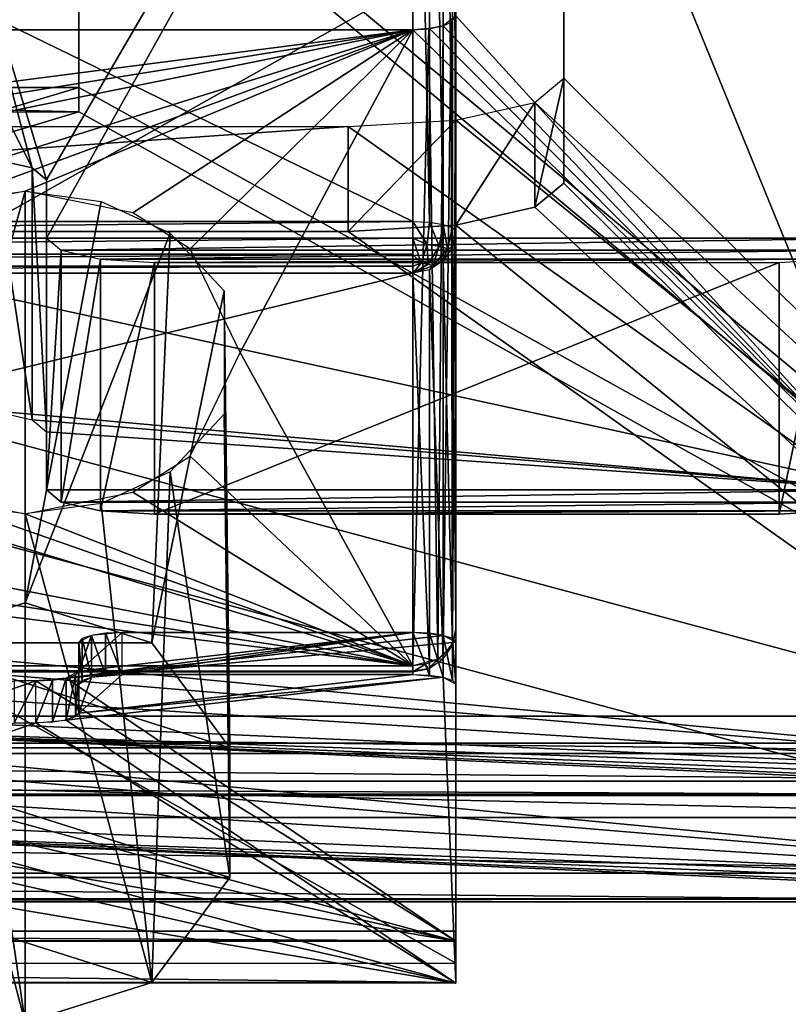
# Model space of a CAD drawing. Extents: x -398 to 398, y -1355 to -82.
# Tile 56 of 256: x -206.03 to -202.46, y -119.82 to -115.25. Entities that reach past the tile are written whole.
import ezdxf

# ---------------------------------------------------------------- set-up
doc = ezdxf.new("R2010")
doc.units = 0
doc.header["$MEASUREMENT"] = 0

msp = doc.modelspace()

# ---------------------------------------------------------------- linework, layer by layer
for points in [[(395.5, -525.467285, 437.803314), (395.5, -81.938164, 160.655502), (-395.5, -81.938164, 160.655502)], [(395.5, -525.467285, 437.803314), (-395.5, -81.938164, 160.655502), (-395.5, -525.467285, 437.803314)], [(-22.229691, -124.655098, 181.452103), (-396.5, -85.435806, 156.945206), (-395.5, -84.587761, 156.415207)], [(-22.229691, -124.6604, 181.443604), (-396.5, -85.441109, 156.936707), (-395.5, -84.593063, 156.406799)], [(395.5, -528.116882, 433.562988), (395.5, -84.587761, 156.415207), (-395.5, -84.587761, 156.415207)], [(395.5, -528.116882, 433.562988), (-395.5, -84.587761, 156.415207), (-395.5, -528.116882, 433.562988)], [(-395.5, -84.587761, 156.415207), (395.5, -84.587761, 156.415207), (-19.442101, -123.289597, 180.598801)], [(-395.5, -84.587761, 156.415207), (-19.442101, -123.289597, 180.598801), (-21.06683, -123.633301, 180.813599)], [(-395.5, -84.587761, 156.415207), (-21.06683, -123.633301, 180.813599), (-22.229691, -124.655098, 181.452103)], [(-395.5, -84.593063, 156.406799), (395.5, -84.593063, 156.406799), (-19.442101, -123.294899, 180.590302)], [(-395.5, -84.593063, 156.406799), (-19.442101, -123.294899, 180.590302), (-21.06683, -123.638603, 180.805099)], [(-395.5, -84.593063, 156.406799), (-21.06683, -123.638603, 180.805099), (-22.229691, -124.6604, 181.443604)], [(-396.5, -85.435806, 156.945206), (-22.478531, -125.502296, 181.981506), (-22.478531, -130.514999, 185.1138)], [(-396.5, -85.435806, 156.945206), (-22.478531, -130.514999, 185.1138), (-50.35714, -414.036102, 362.277405)], [(-396.5, -85.435806, 156.945206), (-50.35714, -414.036102, 362.277405), (-52.76738, -414.882812, 362.806488)], [(-396.5, -85.435806, 156.945206), (-52.76738, -414.882812, 362.806488), (-53.272449, -415.311096, 363.074097)], [(-396.5, -85.435806, 156.945206), (-53.272449, -415.311096, 363.074097), (-54.270809, -417.355103, 364.351288)], [(-396.5, -85.435806, 156.945206), (-54.270809, -417.355103, 364.351288), (-54.270809, -417.960785, 364.729889)], [(-396.5, -85.435806, 156.945206), (-54.270809, -417.960785, 364.729889), (-53.272449, -420.004791, 366.007111)], [(-396.5, -85.435806, 156.945206), (-53.272449, -420.004791, 366.007111), (-396.366211, -527.69281, 433.298004)], [(-22.478531, -125.502296, 181.981506), (-396.5, -85.435806, 156.945206), (-22.229691, -124.655098, 181.452103)], [(-396.5, -85.441109, 156.936707), (-22.478531, -125.507599, 181.973007), (-22.478531, -130.520294, 185.105301)], [(-396.5, -85.441109, 156.936707), (-22.478531, -130.520294, 185.105301), (-50.35714, -414.041412, 362.26889)], [(-396.5, -85.441109, 156.936707), (-50.35714, -414.041412, 362.26889), (-52.76738, -414.888092, 362.798004)], [(-396.5, -85.441109, 156.936707), (-52.76738, -414.888092, 362.798004), (-53.272449, -415.316406, 363.065613)], [(-396.5, -85.441109, 156.936707), (-53.272449, -415.316406, 363.065613), (-54.270809, -417.360413, 364.342896)], [(-396.5, -85.441109, 156.936707), (-54.270809, -417.360413, 364.342896), (-54.270809, -417.966095, 364.721405)], [(-396.5, -85.441109, 156.936707), (-54.270809, -417.966095, 364.721405), (-53.272449, -420.010101, 365.998596)], [(-396.5, -85.441109, 156.936707), (-53.272449, -420.010101, 365.998596), (-396.366211, -527.69812, 433.289612)], [(-22.478531, -125.507599, 181.973007), (-396.5, -85.441109, 156.936707), (-22.229691, -124.6604, 181.443604)], [(243, -100.280098, 127.672203), (-235.265503, -167.884293, 169.916), (-243, -100.280098, 127.672203)], [(243, -100.280098, 127.672203), (235.265503, -167.884293, 169.916), (-235.265503, -167.884293, 169.916)], [(243, -100.704002, 126.993698), (-235.265503, -168.308197, 169.237503), (-243, -100.704002, 126.993698)], [(243, -100.704002, 126.993698), (235.265503, -168.308197, 169.237503), (-235.265503, -168.308197, 169.237503)], [(-200.229507, -109.106102, 30.533751), (-200.229507, -118.778999, 72.431664), (-203.506607, -112.367897, 44.662121)], [(-202.006607, -109.286499, 36.64991), (-206.306595, -114.674103, 59.98608), (-205.906601, -115.990097, 65.686142)], [(-202.006607, -109.286499, 36.64991), (-205.906601, -115.990097, 65.686142), (-205.906601, -116.260002, 66.855377)], [(-202.006607, -109.286499, 36.64991), (-205.906601, -116.260002, 66.855377), (-202.006607, -116.260002, 66.855377)], [(-200.229507, -109.5933, 30.42128), (-200.229507, -119.266197, 72.319191), (-203.506607, -112.855103, 44.549641)], [(-202.006607, -110.455803, 36.379971), (-204.006607, -112.525299, 45.344181), (-202.006607, -117.429298, 66.585442)], [(235.114594, -129.460007), (-233, -110.733902), (-235.114594, -129.460007)], [(235.114594, -129.460007, 0.8), (-233, -110.733902, 0.8), (-235.114594, -129.460007, 0.8)], [(235.114594, -129.460007), (-83, -110.733902), (-233, -110.733902)], [(235.114594, -129.460007, 0.8), (-83, -110.733902, 0.8), (-233, -110.733902, 0.8)], [(-205.756607, -114.108498, 74.428574), (-200.506607, -111.165001, 75.189796), (-200.506607, -118.479301, 73.298187)], [(-205.756607, -114.221001, 74.915916), (-200.506607, -111.290199, 75.673866), (-200.506607, -118.6045, 73.782257)], [(-203.506607, -112.855103, 44.549641), (-203.506607, -115.517197, 58.303299), (-203.506607, -112.367897, 44.662121)], [(-200.229507, -118.778999, 72.431664), (-203.506607, -115.517197, 58.303299), (-203.506607, -112.367897, 44.662121)], [(-204.206604, -112.480301, 45.1493), (-211.806595, -112.480301, 45.1493), (-204.206604, -116.182999, 44.294491)], [(-204.206604, -116.182999, 44.294491), (-211.806595, -112.480301, 45.1493), (-211.806595, -116.182999, 44.294491)], [(-204.206604, -116.182999, 44.294491), (-204.130096, -116.186401, 44.309319), (-204.206604, -112.480301, 45.1493)], [(-204.206604, -112.480301, 45.1493), (-204.130096, -116.186401, 44.309319), (-204.130096, -112.483803, 45.164131)], [(-204.130096, -116.186401, 44.309319), (-204.065201, -116.196098, 44.35157), (-204.130096, -112.483803, 45.164131)], [(-204.130096, -112.483803, 45.164131), (-204.065201, -116.196098, 44.35157), (-204.065201, -112.4935, 45.206379)], [(-204.065201, -116.196098, 44.35157), (-204.021896, -116.210701, 44.414791), (-204.065201, -112.4935, 45.206379)], [(-204.065201, -112.4935, 45.206379), (-204.021896, -116.210701, 44.414791), (-204.021896, -112.508102, 45.2696)], [(-204.021896, -116.210701, 44.414791), (-204.006607, -116.227898, 44.489361), (-204.021896, -112.508102, 45.2696)], [(-204.021896, -112.508102, 45.2696), (-204.006607, -116.227898, 44.489361), (-204.006607, -112.525299, 45.344181)], [(-204.006607, -116.227898, 44.489361), (-204.006607, -115.2286, 57.053329), (-204.006607, -112.525299, 45.344181)], [(-202.006607, -117.429298, 66.585442), (-204.006607, -112.525299, 45.344181), (-204.006607, -115.2286, 57.053329)], [(-203.506607, -116.004402, 58.190819), (-203.506607, -115.517197, 58.303299), (-203.506607, -112.855103, 44.549641)], [(-200.229507, -119.266197, 72.319191), (-203.506607, -116.004402, 58.190819), (-203.506607, -112.855103, 44.549641)], [(-205.756607, -114.221001, 74.915916), (-205.756607, -114.108498, 74.428574), (-205.756607, -115.673698, 74.540207)], [(-205.756607, -115.673698, 74.540207), (-205.756607, -114.108498, 74.428574), (-205.756607, -115.561203, 74.052856)], [(-205.756607, -114.108498, 74.428574), (-200.506607, -118.479301, 73.298187), (-205.756607, -115.561203, 74.052856)], [(-205.756607, -114.221001, 74.915916), (-200.506607, -118.6045, 73.782257), (-205.756607, -115.673698, 74.540207)], [(-205.906601, -115.990097, 65.686142), (-206.306595, -114.674103, 59.98608), (-205.973495, -115.933899, 65.442581)], [(-205.973495, -115.933899, 65.442581), (-206.306595, -114.674103, 59.98608), (-206.306595, -115.281502, 62.616871)], [(-204.006607, -119.477699, 73.614418), (-212.006607, -119.477699, 73.614418), (-204.006607, -114.967697, 78.623222)], [(-204.006607, -114.967697, 78.623222), (-212.006607, -119.477699, 73.614418), (-212.006607, -114.967697, 78.623222)], [(-204.006607, -115.116302, 78.75705), (-204.006607, -114.967697, 78.623222), (-204.006607, -119.477699, 73.614418)], [(-204.006607, -115.116302, 78.75705), (-212.006607, -115.116302, 78.75705), (-204.006607, -119.626297, 73.748253)], [(-204.006607, -119.626297, 73.748253), (-212.006607, -115.116302, 78.75705), (-212.006607, -119.626297, 73.748253)], [(-204.006607, -115.116302, 78.75705), (-204.006607, -119.477699, 73.614418), (-204.006607, -119.626297, 73.748253)], [(-202.006607, -117.429298, 66.585442), (-204.006607, -115.2286, 57.053329), (-204.065201, -115.273598, 57.248211)], [(-204.029007, -115.257797, 57.180019), (-204.006607, -115.2286, 57.053329), (-204.021896, -118.141296, 52.536469)], [(-204.021896, -118.141296, 52.536469), (-204.006607, -115.2286, 57.053329), (-204.006607, -118.076401, 52.495911)], [(-204.006607, -118.076401, 52.495911), (-204.006607, -115.2286, 57.053329), (-204.006607, -116.227898, 44.489361)], [(-211.806595, -115.292198, 57.32893), (-204.206604, -115.292198, 57.32893), (-210.006607, -116.041603, 56.129608)], [(-202.006607, -117.429298, 66.585442), (-204.206604, -115.292198, 57.32893), (-211.806595, -115.292198, 57.32893)], [(-202.006607, -117.429298, 66.585442), (-211.806595, -115.292198, 57.32893), (-206.156601, -117.061897, 64.994202)], [(-204.206604, -115.292198, 57.32893), (-209.506104, -116.141998, 55.96904), (-210.006607, -116.041603, 56.129608)], [(-204.206604, -115.292198, 57.32893), (-209.239899, -116.309402, 55.70118), (-209.506104, -116.141998, 55.96904)], [(-204.206604, -115.292198, 57.32893), (-209.007507, -116.7911, 54.93029), (-209.239899, -116.309402, 55.70118)], [(-204.206604, -115.292198, 57.32893), (-206.507202, -116.141998, 55.96904), (-209.007507, -116.7911, 54.93029)], [(-204.206604, -115.292198, 57.32893), (-206.006607, -116.041603, 56.129608), (-206.507202, -116.141998, 55.96904)], [(-205.973495, -115.933899, 65.442581), (-206.306595, -115.281502, 62.616871), (-206.156601, -115.8927, 65.264137)], [(-204.206604, -115.292198, 57.32893), (-205.506104, -116.141998, 55.96904), (-206.006607, -116.041603, 56.129608)], [(-204.206604, -115.292198, 57.32893), (-205.239899, -116.309402, 55.70118), (-205.506104, -116.141998, 55.96904)], [(-204.206604, -115.292198, 57.32893), (-205.007507, -116.7911, 54.93029), (-205.239899, -116.309402, 55.70118)], [(-204.206604, -115.292198, 57.32893), (-204.206604, -118.246002, 52.601898), (-205.007507, -116.7911, 54.93029)], [(-202.006607, -117.429298, 66.585442), (-204.130096, -115.287399, 57.307949), (-204.206604, -115.292198, 57.32893)], [(-204.206604, -115.292198, 57.32893), (-204.132202, -115.287697, 57.30912), (-204.206604, -118.246002, 52.601898)], [(-204.206604, -118.246002, 52.601898), (-204.132202, -115.287697, 57.30912), (-204.091202, -118.214897, 52.582451)], [(-204.132202, -115.287697, 57.30912), (-204.065201, -115.273598, 57.248211), (-204.091202, -118.214897, 52.582451)], [(-202.006607, -117.429298, 66.585442), (-204.065201, -115.273598, 57.248211), (-204.130096, -115.287399, 57.307949)], [(-204.091202, -118.214897, 52.582451), (-204.065201, -115.273598, 57.248211), (-204.065201, -118.196297, 52.570862)], [(-204.065201, -115.273598, 57.248211), (-204.029007, -115.257797, 57.180019), (-204.065201, -118.196297, 52.570862)], [(-204.065201, -118.196297, 52.570862), (-204.029007, -115.257797, 57.180019), (-204.021896, -118.141296, 52.536469)], [(-203.640594, -116.116798, 58.678009), (-203.640594, -115.6297, 58.790482), (-203.506607, -115.517197, 58.303299)], [(-203.640594, -116.116798, 58.678009), (-203.506607, -115.517197, 58.303299), (-203.506607, -116.004402, 58.190819)], [(-200.229507, -118.778999, 72.431664), (-203.640594, -115.6297, 58.790482), (-203.506607, -115.517197, 58.303299)], [(-205.756607, -115.561203, 74.052856), (-200.506607, -118.479301, 73.298187), (-215.506607, -118.479301, 73.298187)], [(-205.756607, -115.561203, 74.052856), (-215.506607, -118.479301, 73.298187), (-210.256607, -115.561203, 74.052856)], [(-210.256607, -115.673698, 74.540207), (-205.756607, -115.673698, 74.540207), (-210.256607, -115.561203, 74.052856)], [(-210.256607, -115.561203, 74.052856), (-205.756607, -115.673698, 74.540207), (-205.756607, -115.561203, 74.052856)], [(-204.006607, -116.199203, 59.034649), (-204.006607, -115.711998, 59.147129), (-203.640594, -115.6297, 58.790482)], [(-204.006607, -116.199203, 59.034649), (-203.640594, -115.6297, 58.790482), (-203.640594, -116.116798, 58.678009)], [(-200.229507, -118.778999, 72.431664), (-204.006607, -115.711998, 59.147141), (-203.640594, -115.6297, 58.790482)], [(-205.756607, -115.673698, 74.540207), (-200.506607, -118.6045, 73.782257), (-215.506607, -118.6045, 73.782257)], [(-205.756607, -115.673698, 74.540207), (-215.506607, -118.6045, 73.782257), (-210.256607, -115.673698, 74.540207)], [(-204.506607, -116.229301, 59.165192), (-211.506607, -116.229301, 59.165192), (-204.506607, -115.742104, 59.277672)], [(-204.506607, -115.742104, 59.277672), (-211.506607, -116.229301, 59.165192), (-211.506607, -115.742104, 59.277672)], [(-200.229507, -118.778999, 72.431664), (-207.418106, -118.096802, 69.47702), (-211.506607, -115.742104, 59.277672)], [(-200.229507, -118.778999, 72.431664), (-211.506607, -115.742104, 59.277672), (-204.506607, -115.742104, 59.277672)], [(-204.006607, -115.711998, 59.147129), (-204.506607, -116.229301, 59.165192), (-204.506607, -115.742104, 59.277672)], [(-204.506607, -116.229301, 59.165192), (-204.006607, -115.711998, 59.147129), (-204.006607, -116.199203, 59.034649)], [(-200.229507, -118.778999, 72.431664), (-204.506607, -115.742104, 59.277672), (-204.006607, -115.711998, 59.147141)], [(-206.156601, -115.8927, 65.264229), (-206.156601, -117.061897, 64.994293), (-205.973602, -117.103104, 65.172607)], [(-206.156601, -115.8927, 65.264229), (-205.973602, -117.103104, 65.172607), (-205.973602, -115.9338, 65.442551)], [(-205.973602, -115.9338, 65.442551), (-205.973602, -117.103104, 65.172607), (-205.906601, -117.159302, 65.416199)], [(-205.973602, -115.9338, 65.442551), (-205.906601, -117.159302, 65.416199), (-205.906601, -115.990097, 65.686142)], [(-205.906601, -116.260002, 66.855377), (-205.906601, -117.159302, 65.416199), (-205.906601, -115.990097, 65.686142)], [(-200.229507, -119.266197, 72.319191), (-203.640594, -116.116798, 58.678009), (-203.506607, -116.004402, 58.190819)], [(-206.594406, -118.139801, 64.36879), (-206.360397, -116.089996, 56.05151), (-206.006607, -116.041603, 56.129608)], [(-206.594406, -118.139801, 64.36879), (-206.006607, -116.041603, 56.129608), (-206.006607, -117.953697, 64.411751)], [(-206.006607, -116.041603, 56.129608), (-205.652893, -116.089996, 56.05151), (-206.006607, -117.953697, 64.411751)], [(-206.006607, -117.953697, 64.411751), (-205.652893, -116.089996, 56.05151), (-205.333099, -116.237198, 55.81715)], [(-200.229507, -119.266197, 72.319191), (-204.006607, -116.199203, 59.03466), (-203.640594, -116.116798, 58.678009)], [(-211.806595, -116.182999, 44.294491), (-211.806595, -116.260902, 44.29211), (-204.206604, -116.182999, 44.294491)], [(-204.206604, -116.182999, 44.294491), (-211.806595, -116.260902, 44.29211), (-204.206604, -116.260902, 44.29211)], [(-200.229507, -119.266197, 72.319191), (-204.506607, -116.229301, 59.165192), (-204.006607, -116.199203, 59.03466)], [(-204.140305, -116.289398, 44.310951), (-204.206604, -116.260902, 44.29211), (-204.206604, -116.182999, 44.294491)], [(-204.140305, -116.289398, 44.310951), (-204.206604, -116.182999, 44.294491), (-204.130096, -116.186401, 44.309319)], [(-204.084198, -116.297798, 44.34753), (-204.140305, -116.289398, 44.310951), (-204.130096, -116.186401, 44.309319)], [(-204.084198, -116.297798, 44.34753), (-204.130096, -116.186401, 44.309319), (-204.065201, -116.196098, 44.35157)], [(-204.0466, -116.310501, 44.402279), (-204.084198, -116.297798, 44.34753), (-204.065201, -116.196098, 44.35157)], [(-204.0466, -116.310501, 44.402279), (-204.065201, -116.196098, 44.35157), (-204.021896, -116.210701, 44.414791)], [(-204.021896, -116.302498, 44.472149), (-204.0466, -116.310501, 44.402279), (-204.021896, -116.210701, 44.414791)], [(-204.021896, -116.302498, 44.472149), (-204.021896, -116.210701, 44.414791), (-204.006607, -116.227898, 44.489361)], [(-200.229507, -119.266197, 72.319191), (-207.418106, -118.584, 69.36454), (-211.506607, -116.229301, 59.165192)], [(-200.229507, -119.266197, 72.319191), (-211.506607, -116.229301, 59.165192), (-204.506607, -116.229301, 59.165192)], [(-206.006607, -117.953697, 64.411751), (-205.333099, -116.237198, 55.81715), (-205.418793, -118.139801, 64.36879)], [(-205.418793, -118.139801, 64.36879), (-205.333099, -116.237198, 55.81715), (-205.082108, -116.505402, 55.38728)], [(-204.006607, -116.227898, 44.489361), (-204.021896, -116.302498, 44.472149), (-204.006607, -118.076401, 52.495911)], [(-211.806595, -116.260902, 44.29211), (-211.806595, -116.3339, 44.319752), (-204.206604, -116.260902, 44.29211)], [(-204.206604, -116.260902, 44.29211), (-211.806595, -116.3339, 44.319752), (-204.206604, -116.3339, 44.319752)], [(-205.906601, -117.429298, 66.585442), (-205.906601, -117.159302, 65.416199), (-205.906601, -116.260002, 66.855377)], [(-205.8396, -116.316299, 67.098984), (-205.906601, -117.429298, 66.585442), (-205.906601, -116.260002, 66.855377)], [(-205.839706, -116.316299, 67.098953), (-202.006607, -116.260002, 66.855377), (-205.906601, -116.260002, 66.855377)], [(-202.006607, -116.260002, 66.855377), (-205.839706, -116.316299, 67.098953), (-202.073502, -116.316299, 67.098953)], [(-204.168396, -116.3759, 44.360378), (-204.206604, -116.3339, 44.319752), (-204.206604, -116.260902, 44.29211)], [(-204.168396, -116.3759, 44.360378), (-204.206604, -116.260902, 44.29211), (-204.140305, -116.289398, 44.310951)], [(-204.135895, -116.380798, 44.3815), (-204.168396, -116.3759, 44.360378), (-204.140305, -116.289398, 44.310951)], [(-204.135895, -116.380798, 44.3815), (-204.140305, -116.289398, 44.310951), (-204.084198, -116.297798, 44.34753)], [(-204.114197, -116.3881, 44.413109), (-204.135895, -116.380798, 44.3815), (-204.084198, -116.297798, 44.34753)], [(-204.114197, -116.3881, 44.413109), (-204.084198, -116.297798, 44.34753), (-204.0466, -116.310501, 44.402279)], [(-204.065201, -116.3657, 44.45755), (-204.0466, -116.310501, 44.402279), (-204.021896, -116.302498, 44.472149)], [(-204.021896, -116.302498, 44.472149), (-204.065201, -116.3657, 44.45755), (-204.021896, -118.151001, 52.478699)], [(-204.006607, -118.076401, 52.495911), (-204.021896, -116.302498, 44.472149), (-204.021896, -118.151001, 52.478699)], [(-211.806595, -116.3339, 44.319752), (-211.806595, -116.3908, 44.373219), (-204.206604, -116.3339, 44.319752)], [(-204.206604, -116.3339, 44.319752), (-211.806595, -116.3908, 44.373219), (-204.206604, -116.3908, 44.373219)], [(-205.8396, -116.316299, 67.098984), (-205.8396, -117.485497, 66.829033), (-205.906601, -117.429298, 66.585442)], [(-202.073502, -116.316299, 67.098953), (-205.839706, -116.316299, 67.098953), (-205.656601, -116.357498, 67.27739)], [(-205.656601, -116.357399, 67.277298), (-205.8396, -117.485497, 66.829033), (-205.8396, -116.316299, 67.098984)], [(-202.073502, -116.316299, 67.098953), (-205.656601, -116.357498, 67.27739), (-202.256699, -116.357498, 67.27739)], [(-204.206604, -116.3908, 44.373219), (-204.206604, -116.3339, 44.319752), (-204.168396, -116.3759, 44.360378)], [(-204.065201, -116.3657, 44.45755), (-204.114197, -116.3881, 44.413109), (-204.0466, -116.310501, 44.402279)], [(-211.806595, -116.3908, 44.373219), (-211.806595, -116.422798, 44.44437), (-204.206604, -116.3908, 44.373219)], [(-204.206604, -116.3908, 44.373219), (-211.806595, -116.422798, 44.44437), (-204.206604, -116.422798, 44.44437)], [(-205.656601, -116.357399, 67.277298), (-205.656601, -117.526703, 67.007362), (-205.8396, -117.485497, 66.829033)], [(-205.406601, -116.372498, 67.342567), (-205.656601, -117.526703, 67.007362), (-205.656601, -116.357399, 67.277298)], [(-202.256699, -116.357498, 67.27739), (-205.656601, -116.357498, 67.27739), (-205.406601, -116.372498, 67.342567)], [(-205.656601, -117.526703, 67.007362), (-205.406601, -116.372498, 67.342567), (-205.406601, -117.541702, 67.072632)], [(-202.256699, -116.357498, 67.27739), (-205.406601, -116.372498, 67.342567), (-202.506607, -116.372498, 67.342567)], [(-202.506607, -117.541702, 67.072632), (-205.406601, -117.541702, 67.072632), (-202.506607, -116.372498, 67.342567)], [(-202.506607, -116.372498, 67.342567), (-205.406601, -117.541702, 67.072632), (-205.406601, -116.372498, 67.342567)], [(-204.206604, -116.3908, 44.373219), (-204.168396, -116.3759, 44.360378), (-204.206604, -116.422798, 44.44437)], [(-204.206604, -116.422798, 44.44437), (-204.168396, -116.3759, 44.360378), (-204.135895, -116.380798, 44.3815)], [(-204.206604, -116.422798, 44.44437), (-204.135895, -116.380798, 44.3815), (-204.114197, -116.3881, 44.413109)], [(-204.114197, -116.3881, 44.413109), (-204.130096, -116.407997, 44.4478), (-204.206604, -116.422798, 44.44437)], [(-204.130096, -116.407997, 44.4478), (-204.114197, -116.3881, 44.413109), (-204.065201, -116.3657, 44.45755)], [(-204.065201, -116.3657, 44.45755), (-204.130096, -116.407997, 44.4478), (-204.065201, -118.214203, 52.4641)], [(-204.021896, -118.151001, 52.478699), (-204.065201, -116.3657, 44.45755), (-204.065201, -118.214203, 52.4641)], [(-202.256607, -116.357399, 67.277298), (-202.256607, -117.526703, 67.007362), (-202.506607, -117.541702, 67.072632)], [(-202.256607, -116.357399, 67.277298), (-202.506607, -117.541702, 67.072632), (-202.506607, -116.372498, 67.342567)], [(-204.206604, -118.271301, 52.45092), (-204.206604, -116.422798, 44.44437), (-211.806595, -118.271301, 52.45092)], [(-211.806595, -118.271301, 52.45092), (-204.206604, -116.422798, 44.44437), (-211.806595, -116.422798, 44.44437)], [(-204.130096, -116.407997, 44.4478), (-204.206604, -116.422798, 44.44437), (-204.130096, -118.256401, 52.45435)], [(-204.130096, -118.256401, 52.45435), (-204.206604, -116.422798, 44.44437), (-204.206604, -118.271301, 52.45092)], [(-204.065201, -118.214203, 52.4641), (-204.130096, -116.407997, 44.4478), (-204.130096, -118.256401, 52.45435)], [(-205.418793, -118.139801, 64.36879), (-205.082108, -116.505402, 55.38728), (-205.055603, -118.626999, 64.256317)], [(-205.055603, -118.626999, 64.256317), (-205.082108, -116.505402, 55.38728), (-205.082108, -117.076698, 54.473289)], [(-204.206604, -118.246002, 52.601898), (-209.239899, -117.272797, 54.159389), (-209.007507, -116.7911, 54.93029)], [(-204.206604, -118.246002, 52.601898), (-209.007507, -116.7911, 54.93029), (-206.507202, -117.440201, 53.891529)], [(-204.206604, -118.246002, 52.601898), (-205.239899, -117.272797, 54.159389), (-205.007507, -116.7911, 54.93029)], [(-202.006607, -117.429298, 66.585442), (-206.156601, -117.061897, 64.994202), (-205.973495, -117.103104, 65.172638)], [(-205.055603, -119.229202, 64.117287), (-205.082108, -117.076698, 54.473289), (-205.333099, -117.345001, 54.043419)], [(-205.055603, -118.626999, 64.256317), (-205.082108, -117.076698, 54.473289), (-205.055603, -119.229202, 64.117287)], [(-202.006607, -117.429298, 66.585442), (-205.973495, -117.103104, 65.172638), (-205.906601, -117.159302, 65.416199)], [(-202.006607, -117.429298, 66.585442), (-205.906601, -117.159302, 65.416199), (-205.906601, -117.429298, 66.585442)], [(-204.206604, -118.246002, 52.601898), (-209.506104, -117.440201, 53.891529), (-209.239899, -117.272797, 54.159389)], [(-204.206604, -118.246002, 52.601898), (-205.506104, -117.440201, 53.891529), (-205.239899, -117.272797, 54.159389)], [(-206.006607, -119.902496, 63.961849), (-206.360397, -117.492203, 53.809059), (-206.680099, -117.345001, 54.043419)], [(-206.006607, -119.902496, 63.961849), (-206.680099, -117.345001, 54.043419), (-206.594406, -119.7164, 64.004807)], [(-205.333099, -117.345001, 54.043419), (-205.652893, -117.492203, 53.809059), (-205.418793, -119.7164, 64.004807)], [(-205.055603, -119.229202, 64.117287), (-205.333099, -117.345001, 54.043419), (-205.418793, -119.7164, 64.004807)], [(-204.206604, -118.246002, 52.601898), (-210.006607, -117.540497, 53.730961), (-209.506104, -117.440201, 53.891529)], [(-204.206604, -118.246002, 52.601898), (-206.507202, -117.440201, 53.891529), (-206.006607, -117.540497, 53.730961)], [(-204.206604, -118.246002, 52.601898), (-206.006607, -117.540497, 53.730961), (-205.506104, -117.440201, 53.891529)], [(-202.006607, -117.429298, 66.585442), (-205.906601, -117.429298, 66.585442), (-205.839706, -117.485497, 66.82901)], [(-202.006607, -117.429298, 66.585442), (-205.839706, -117.485497, 66.82901), (-202.073502, -117.485497, 66.82901)], [(-205.839706, -117.485497, 66.82901), (-205.656601, -117.526703, 67.007446), (-202.073502, -117.485497, 66.82901)], [(-202.073502, -117.485497, 66.82901), (-205.656601, -117.526703, 67.007446), (-202.256699, -117.526703, 67.007446)], [(-206.006607, -117.540497, 53.730961), (-206.360397, -117.492203, 53.809059), (-206.006607, -119.902496, 63.961849)], [(-205.418793, -119.7164, 64.004807), (-205.652893, -117.492203, 53.809059), (-206.006607, -117.540497, 53.730961)], [(-205.656601, -117.526703, 67.007446), (-205.406601, -117.541702, 67.072632), (-202.256699, -117.526703, 67.007446)], [(-202.256699, -117.526703, 67.007446), (-205.406601, -117.541702, 67.072632), (-202.506607, -117.541702, 67.072632)], [(-211.806595, -118.246002, 52.601898), (-210.006607, -117.540497, 53.730961), (-204.206604, -118.246002, 52.601898)], [(-205.418793, -119.7164, 64.004807), (-206.006607, -117.540497, 53.730961), (-206.006607, -119.902496, 63.961849)], [(-206.006607, -117.953697, 64.411751), (-205.418106, -118.139702, 64.368813), (-206.5952, -118.139702, 64.368813)], [(-204.019897, -118.137199, 52.53389), (-204.021896, -118.151001, 52.478699), (-204.006607, -118.076401, 52.495911)], [(-200.229507, -118.778999, 72.431664), (-207.056, -118.209396, 69.964378), (-207.418106, -118.096802, 69.47702)], [(-205.756607, -118.271103, 68.009293), (-205.815201, -118.303001, 68.147087), (-204.206604, -118.091202, 67.229797)], [(-205.815201, -118.303001, 68.147087), (-204.065201, -118.104401, 67.286873), (-204.206604, -118.091202, 67.229797)], [(-204.006607, -118.1362, 67.424667), (-204.065201, -118.104401, 67.286873), (-205.815201, -118.303001, 68.147087)], [(-205.756607, -118.271103, 68.009293), (-204.206604, -118.091202, 67.229797), (-205.556595, -118.091202, 67.229797)], [(-205.756607, -118.271103, 68.009293), (-205.556595, -118.091202, 67.229797), (-205.697998, -118.104401, 67.286873)], [(-205.756607, -118.271103, 68.009293), (-205.697998, -118.104401, 67.286873), (-205.756607, -118.1362, 67.424667)], [(-205.741394, -118.118896, 67.350098), (-205.756607, -118.1362, 67.424667), (-205.741394, -118.313797, 67.305107)], [(-205.697998, -118.104401, 67.286873), (-205.741394, -118.118896, 67.350098), (-205.697998, -118.299202, 67.241882)], [(-205.697998, -118.299202, 67.241882), (-205.741394, -118.118896, 67.350098), (-205.741394, -118.313797, 67.305107)], [(-205.633194, -118.094597, 67.244629), (-205.697998, -118.104401, 67.286873), (-205.633194, -118.289497, 67.199638)], [(-205.633194, -118.289497, 67.199638), (-205.697998, -118.104401, 67.286873), (-205.697998, -118.299202, 67.241882)], [(-205.556595, -118.091202, 67.229797), (-205.633194, -118.094597, 67.244629), (-205.556595, -118.286102, 67.184807)], [(-205.556595, -118.286102, 67.184807), (-205.633194, -118.094597, 67.244629), (-205.633194, -118.289497, 67.199638)], [(-204.206604, -118.286102, 67.184807), (-205.556595, -118.286102, 67.184807), (-204.206604, -118.091202, 67.229797)], [(-204.206604, -118.091202, 67.229797), (-205.556595, -118.286102, 67.184807), (-205.556595, -118.091202, 67.229797)], [(-204.206604, -118.286102, 67.184807), (-204.130096, -118.289497, 67.199638), (-204.206604, -118.091202, 67.229797)], [(-204.206604, -118.091202, 67.229797), (-204.130096, -118.289497, 67.199638), (-204.130096, -118.094597, 67.244629)], [(-204.130096, -118.289497, 67.199638), (-204.065201, -118.299202, 67.241882), (-204.130096, -118.094597, 67.244629)], [(-204.130096, -118.094597, 67.244629), (-204.065201, -118.299202, 67.241882), (-204.065201, -118.104401, 67.286873)], [(-204.065201, -118.299202, 67.241882), (-204.021896, -118.313797, 67.305107), (-204.065201, -118.104401, 67.286873)], [(-204.065201, -118.104401, 67.286873), (-204.021896, -118.313797, 67.305107), (-204.021896, -118.118896, 67.350098)], [(-204.021896, -118.313797, 67.305107), (-204.006607, -118.331001, 67.379677), (-204.021896, -118.118896, 67.350098)], [(-204.021896, -118.118896, 67.350098), (-204.006607, -118.331001, 67.379677), (-204.006607, -118.1362, 67.424667)], [(-206.5952, -118.139702, 64.368813), (-205.056, -118.627098, 64.256287), (-206.957306, -118.627098, 64.256287)], [(-206.5952, -118.139702, 64.368813), (-205.418106, -118.139702, 64.368813), (-205.056, -118.627098, 64.256287)], [(-204.006607, -119.523903, 73.435608), (-204.006607, -118.1362, 67.424667), (-205.815201, -118.303001, 68.147087)], [(-205.741394, -118.313797, 67.305107), (-205.756607, -118.1362, 67.424667), (-205.756607, -118.331001, 67.379677)], [(-205.756607, -118.271103, 68.009293), (-205.756607, -118.331001, 67.379677), (-205.756607, -118.1362, 67.424667)], [(-204.021896, -118.151001, 52.478699), (-204.065201, -118.196297, 52.570862), (-204.091202, -118.214897, 52.582451)], [(-204.021896, -118.151001, 52.478699), (-204.091202, -118.214897, 52.582451), (-204.065201, -118.214203, 52.4641)], [(-204.019897, -118.137199, 52.53389), (-204.065201, -118.196297, 52.570862), (-204.021896, -118.151001, 52.478699)], [(-204.006607, -119.718803, 73.390617), (-204.006607, -119.523903, 73.435608), (-204.006607, -118.1362, 67.424667)], [(-204.006607, -119.718803, 73.390617), (-204.006607, -118.1362, 67.424667), (-204.006607, -118.331001, 67.379677)], [(-200.229507, -118.778999, 72.431664), (-207.056, -118.348297, 70.566383), (-207.056, -118.209396, 69.964378)], [(-204.148102, -118.238503, 52.597328), (-204.135895, -118.259903, 52.532089), (-204.091202, -118.214897, 52.582451)], [(-204.091202, -118.214897, 52.582451), (-204.135895, -118.259903, 52.532089), (-204.130096, -118.256401, 52.45435)], [(-204.091202, -118.214897, 52.582451), (-204.130096, -118.256401, 52.45435), (-204.065201, -118.214203, 52.4641)], [(-211.806595, -118.273697, 52.528919), (-211.806595, -118.246002, 52.601898), (-204.206604, -118.273697, 52.528919)], [(-204.206604, -118.273697, 52.528919), (-211.806595, -118.246002, 52.601898), (-204.206604, -118.246002, 52.601898)], [(-204.206604, -118.246002, 52.601898), (-204.206604, -118.273697, 52.528919), (-204.148102, -118.238503, 52.597328)], [(-204.148102, -118.238503, 52.597328), (-204.206604, -118.273697, 52.528919), (-204.135895, -118.259903, 52.532089)], [(-204.135895, -118.259903, 52.532089), (-204.206604, -118.271301, 52.45092), (-204.130096, -118.256401, 52.45435)], [(-204.206604, -118.273697, 52.528919), (-204.206604, -118.271301, 52.45092), (-204.135895, -118.259903, 52.532089)], [(-211.806595, -118.271301, 52.45092), (-211.806595, -118.273697, 52.528919), (-204.206604, -118.271301, 52.45092)], [(-204.206604, -118.271301, 52.45092), (-211.806595, -118.273697, 52.528919), (-204.206604, -118.273697, 52.528919)], [(-204.006607, -119.523903, 73.435608), (-205.815201, -118.303001, 68.147087), (-205.956604, -118.316101, 68.204163)], [(-205.956604, -118.316101, 68.204163), (-205.880096, -118.312698, 68.189331), (-205.956604, -118.511002, 68.159172)], [(-205.956604, -118.511002, 68.159172), (-205.880096, -118.312698, 68.189331), (-205.880096, -118.507599, 68.144341)], [(-205.880096, -118.312698, 68.189331), (-205.815201, -118.303001, 68.147087), (-205.880096, -118.507599, 68.144341)], [(-205.880096, -118.507599, 68.144341), (-205.815201, -118.303001, 68.147087), (-205.815201, -118.497803, 68.102097)], [(-205.815201, -118.303001, 68.147087), (-205.771896, -118.288399, 68.083862), (-205.815201, -118.497803, 68.102097)], [(-205.815201, -118.497803, 68.102097), (-205.771896, -118.288399, 68.083862), (-205.771896, -118.4832, 68.038879)], [(-204.006607, -119.718803, 73.390617), (-205.815201, -118.497803, 68.102097), (-204.065201, -118.299202, 67.241882)], [(-205.756607, -118.466003, 67.964302), (-204.065201, -118.299202, 67.241882), (-205.815201, -118.497803, 68.102097)], [(-205.771896, -118.288399, 68.083862), (-205.756607, -118.271103, 68.009293), (-205.771896, -118.4832, 68.038879)], [(-205.771896, -118.4832, 68.038879), (-205.756607, -118.271103, 68.009293), (-205.756607, -118.466003, 67.964302)], [(-205.756607, -118.466003, 67.964302), (-205.756607, -118.331001, 67.379677), (-205.756607, -118.271103, 68.009293)], [(-205.756607, -118.466003, 67.964302), (-205.697998, -118.299202, 67.241882), (-205.556595, -118.286102, 67.184807)], [(-205.756607, -118.466003, 67.964302), (-205.556595, -118.286102, 67.184807), (-204.206604, -118.286102, 67.184807)], [(-205.756607, -118.466003, 67.964302), (-204.206604, -118.286102, 67.184807), (-204.065201, -118.299202, 67.241882)], [(-205.756607, -118.466003, 67.964302), (-205.756607, -118.331001, 67.379677), (-205.697998, -118.299202, 67.241882)], [(-204.006607, -119.718803, 73.390617), (-204.065201, -118.299202, 67.241882), (-204.006607, -118.331001, 67.379677)], [(-200.229507, -118.778999, 72.431664), (-207.418106, -118.460899, 71.053741), (-207.056, -118.348297, 70.566383)], [(-204.006607, -119.523903, 73.435608), (-205.956604, -118.316101, 68.204163), (-207.056, -118.696503, 69.851913)], [(-207.056, -118.696503, 69.851913), (-205.956604, -118.316101, 68.204163), (-206.056595, -118.316101, 68.204163)], [(-205.956604, -118.511002, 68.159172), (-205.956604, -118.316101, 68.204163), (-206.056595, -118.511002, 68.159172)], [(-206.056595, -118.511002, 68.159172), (-205.956604, -118.316101, 68.204163), (-206.056595, -118.316101, 68.204163)], [(-200.506607, -118.479301, 73.298187), (-200.506607, -118.652397, 73.215393), (-215.506607, -118.479301, 73.298187)], [(-215.506607, -118.479301, 73.298187), (-200.506607, -118.652397, 73.215393), (-215.506607, -118.652397, 73.215393)], [(-200.229507, -118.778999, 72.431664), (-208.006607, -118.503799, 71.239754), (-207.418106, -118.460899, 71.053741)], [(-200.506607, -118.841301, 72.701637), (-215.506607, -118.841301, 72.701637), (-208.006607, -118.503799, 71.239754)], [(-208.006607, -118.503799, 71.239754), (-200.229507, -118.778999, 72.431664), (-200.266602, -118.810097, 72.566643)], [(-208.006607, -118.503799, 71.239754), (-200.266602, -118.810097, 72.566643), (-200.368103, -118.833, 72.66552)], [(-208.006607, -118.503799, 71.239754), (-200.368103, -118.833, 72.66552), (-200.506607, -118.841301, 72.701637)], [(-204.006607, -119.718803, 73.390617), (-207.056, -118.891403, 69.806923), (-205.956604, -118.511002, 68.159172)], [(-207.056, -118.891403, 69.806923), (-206.056595, -118.511002, 68.159172), (-205.956604, -118.511002, 68.159172)], [(-204.006607, -119.718803, 73.390617), (-205.956604, -118.511002, 68.159172), (-205.815201, -118.497803, 68.102097)], [(-200.229507, -119.266197, 72.319191), (-207.056, -118.696503, 69.851913), (-207.418106, -118.584, 69.36454)], [(-200.506607, -118.6045, 73.782257), (-200.506607, -118.950699, 73.616676), (-215.506607, -118.6045, 73.782257)], [(-215.506607, -118.6045, 73.782257), (-200.506607, -118.950699, 73.616676), (-215.506607, -118.950699, 73.616676)], [(-206.957306, -118.627098, 64.256287), (-205.056, -118.627098, 64.256287), (-205.056, -119.229103, 64.11731)], [(-206.957306, -118.627098, 64.256287), (-205.056, -119.229103, 64.11731), (-206.957306, -119.229103, 64.11731)], [(-200.506607, -118.652397, 73.215393), (-200.506607, -118.781601, 73.073502), (-215.506607, -118.652397, 73.215393)], [(-215.506607, -118.652397, 73.215393), (-200.506607, -118.781601, 73.073502), (-215.506607, -118.781601, 73.073502)], [(-200.229507, -119.266197, 72.319191), (-207.056, -118.835503, 70.453903), (-207.056, -118.696503, 69.851913)], [(-204.006607, -119.523903, 73.435608), (-207.056, -118.696503, 69.851913), (-207.056, -118.835503, 70.453911)], [(-200.506607, -118.781601, 73.073502), (-200.506607, -118.847801, 72.89341), (-215.506607, -118.781601, 73.073502)], [(-215.506607, -118.781601, 73.073502), (-200.506607, -118.847801, 72.89341), (-215.506607, -118.847801, 72.89341)], [(-200.506607, -118.847801, 72.89341), (-200.506607, -118.841301, 72.701637), (-215.506607, -118.847801, 72.89341)], [(-215.506607, -118.847801, 72.89341), (-200.506607, -118.841301, 72.701637), (-215.506607, -118.841301, 72.701637)], [(-200.229507, -119.266197, 72.319191), (-207.418106, -118.947998, 70.941269), (-207.056, -118.835503, 70.453903)], [(-204.006607, -119.523903, 73.435608), (-207.056, -118.835503, 70.453911), (-207.418106, -118.947998, 70.941269)], [(-204.006607, -119.718803, 73.390617), (-207.056, -119.030403, 70.40892), (-207.056, -118.891403, 69.806923)], [(-200.506607, -118.950699, 73.616676), (-200.506607, -119.209, 73.332893), (-215.506607, -118.950699, 73.616676)], [(-215.506607, -118.950699, 73.616676), (-200.506607, -119.209, 73.332893), (-215.506607, -119.209, 73.332893)], [(-204.006607, -119.523903, 73.435608), (-207.418106, -118.947998, 70.941269), (-212.006607, -119.523903, 73.435608)], [(-200.229507, -119.266197, 72.319191), (-208.006607, -118.990997, 71.127274), (-207.418106, -118.947998, 70.941269)], [(-200.506607, -119.328499, 72.589157), (-215.506607, -119.328499, 72.589157), (-208.006607, -118.990997, 71.127274)], [(-208.006607, -118.990997, 71.127274), (-200.229507, -119.266197, 72.319191), (-200.266602, -119.297302, 72.454163)], [(-208.006607, -118.990997, 71.127274), (-200.266602, -119.297302, 72.454163), (-200.368103, -119.320099, 72.55304)], [(-208.006607, -118.990997, 71.127274), (-200.368103, -119.320099, 72.55304), (-200.506607, -119.328499, 72.589157)], [(-204.006607, -119.718803, 73.390617), (-207.418106, -119.142899, 70.896278), (-207.056, -119.030403, 70.40892)], [(-204.006607, -119.718803, 73.390617), (-212.006607, -119.718803, 73.390617), (-207.418106, -119.142899, 70.896278)], [(-200.506607, -119.209, 73.332893), (-200.506607, -119.341499, 72.972702), (-215.506607, -119.209, 73.332893)], [(-215.506607, -119.209, 73.332893), (-200.506607, -119.341499, 72.972702), (-215.506607, -119.341499, 72.972702)], [(-206.957306, -119.229103, 64.11731), (-205.056, -119.229103, 64.11731), (-205.418106, -119.716499, 64.004791)], [(-206.957306, -119.229103, 64.11731), (-205.418106, -119.716499, 64.004791), (-206.5952, -119.716499, 64.004791)], [(-200.506607, -119.341499, 72.972702), (-200.506607, -119.328499, 72.589157), (-215.506607, -119.341499, 72.972702)], [(-215.506607, -119.341499, 72.972702), (-200.506607, -119.328499, 72.589157), (-215.506607, -119.328499, 72.589157)], [(-204.006607, -119.477699, 73.614418), (-204.006607, -119.522697, 73.53067), (-212.006607, -119.477699, 73.614418)], [(-212.006607, -119.477699, 73.614418), (-204.006607, -119.522697, 73.53067), (-212.006607, -119.522697, 73.53067)], [(-204.006607, -119.626297, 73.748253), (-204.006607, -119.477699, 73.614418), (-204.006607, -119.716301, 73.58075)], [(-204.006607, -119.716301, 73.58075), (-204.006607, -119.477699, 73.614418), (-204.006607, -119.522697, 73.53067)], [(-204.006607, -119.522697, 73.53067), (-204.006607, -119.523903, 73.435608), (-212.006607, -119.522697, 73.53067)], [(-212.006607, -119.522697, 73.53067), (-204.006607, -119.523903, 73.435608), (-212.006607, -119.523903, 73.435608)], [(-204.006607, -119.716301, 73.58075), (-204.006607, -119.522697, 73.53067), (-204.006607, -119.718803, 73.390617)], [(-204.006607, -119.522697, 73.53067), (-204.006607, -119.523903, 73.435608), (-204.006607, -119.718803, 73.390617)], [(-204.006607, -119.626297, 73.748253), (-204.006607, -119.716301, 73.58075), (-212.006607, -119.626297, 73.748253)], [(-212.006607, -119.626297, 73.748253), (-204.006607, -119.716301, 73.58075), (-212.006607, -119.716301, 73.58075)], [(-204.006607, -119.716301, 73.58075), (-204.006607, -119.718803, 73.390617), (-212.006607, -119.716301, 73.58075)], [(-212.006607, -119.716301, 73.58075), (-204.006607, -119.718803, 73.390617), (-212.006607, -119.718803, 73.390617)], [(-206.5952, -119.716499, 64.004791), (-205.418106, -119.716499, 64.004791), (-206.006607, -119.902496, 63.961849)]]:
    msp.add_3dface(points)

doc.saveas('drawing.dxf')
